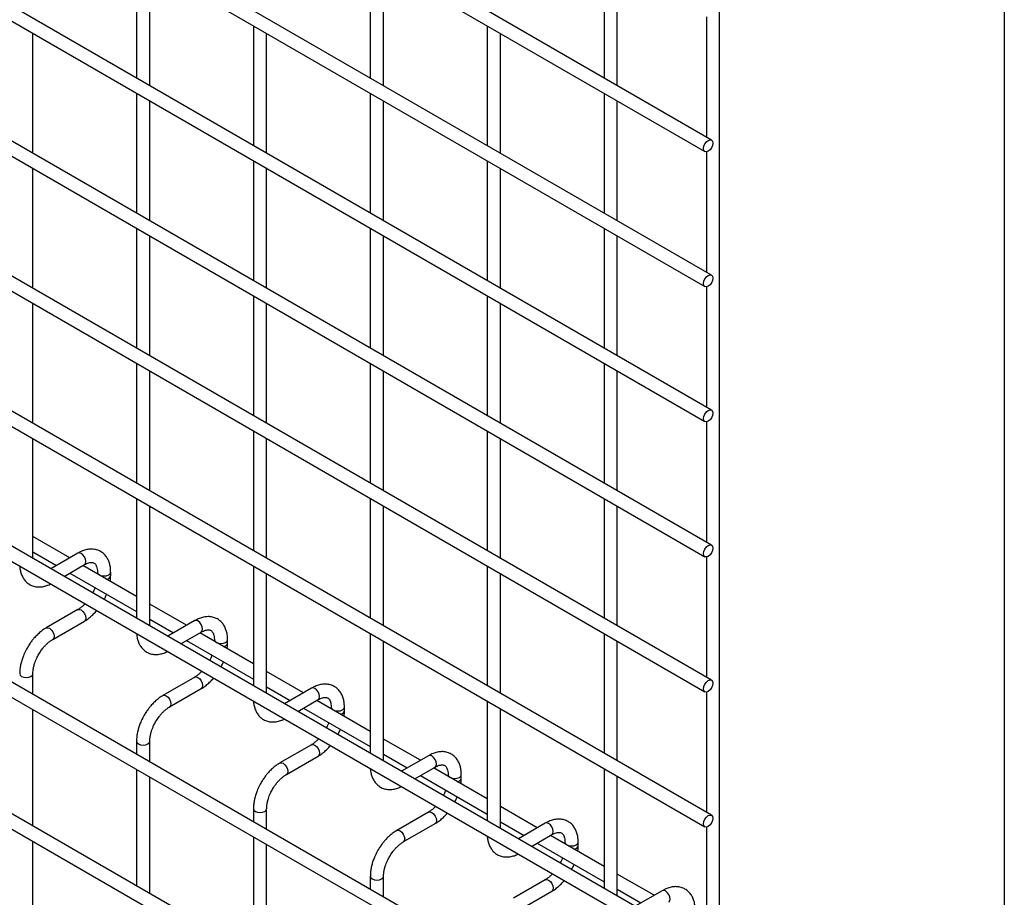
# Model space of a CAD drawing. Header units: inches. Extents: x 0.2 to 10.8, y 0.2 to 8.2.
# Tile 12 of 36: x 10.154 to 10.75, y 4.557 to 5.088. Entities that reach past the tile are written whole.
import ezdxf

# ---------------------------------------------------------------- set-up
doc = ezdxf.new("R2010")
doc.units = ezdxf.units.IN
doc.header["$MEASUREMENT"] = 0
doc.layers.add('TEXT', color=140, linetype='Continuous', lineweight=25)

msp = doc.modelspace()

# ---------------------------------------------------------------- linework, layer by layer
for p, q in [((10.57291, 5.01496), (8.52548, 6.19692)), ((8.52148, 6.18999), (10.56891, 5.00803)), ((10.57291, 4.93331), (8.52548, 6.11526)), ((8.52148, 6.10833), (10.56891, 4.92638)), ((10.57291, 4.85165), (8.52548, 6.03361)), ((8.52148, 6.02668), (10.56891, 4.84473)), ((10.57291, 4.77), (8.52548, 5.95195)), ((8.52148, 5.94503), (10.56891, 4.76307)), ((10.57291, 4.68835), (8.52548, 5.8703)), ((8.52148, 5.86337), (10.56891, 4.68142)), ((10.57291, 4.60669), (8.52548, 5.78865)), ((8.52148, 5.78172), (10.56891, 4.59976)), ((10.57291, 4.52504), (8.52548, 5.70699)), ((8.52148, 5.70006), (10.56891, 4.51811)), ((10.57291, 4.44279), (8.52548, 5.62475)), ((8.52148, 5.61782), (10.56891, 4.43587)), ((10.57773, 4.51891), (10.57773, 5.59873)), ((8.52148, 5.53821), (10.56891, 4.35625)), ((10.48658, 4.41301), (8.60662, 5.4983)), ((10.22502, 5.1249), (10.22502, 5.05248)), ((10.36644, 5.12491), (10.36644, 5.0525)), ((10.50786, 5.12493), (10.50786, 5.05251)), ((10.23302, 5.04787), (10.23302, 5.12028)), ((10.37444, 5.04788), (10.37444, 5.1203)), ((10.51586, 5.04789), (10.51586, 5.12031)), ((10.56973, 5.0895), (10.56973, 5.01679)), ((10.29573, 5.08408), (10.29573, 5.01166)), ((10.43715, 5.08409), (10.43715, 5.01168)), ((10.16231, 5.00703), (10.16231, 5.07945)), ((10.30373, 5.00705), (10.30373, 5.07946)), ((10.44515, 5.00706), (10.44515, 5.07948)), ((10.22502, 5.04325), (10.22502, 4.97083)), ((10.36644, 5.04326), (10.36644, 4.97084)), ((10.50786, 5.04327), (10.50786, 4.97086)), ((10.23302, 4.96621), (10.23302, 5.03863)), ((10.37444, 4.96623), (10.37444, 5.03864)), ((10.51586, 4.96624), (10.51586, 5.03866)), ((10.56973, 5.00785), (10.56973, 4.93514)), ((10.16231, 4.92538), (10.16231, 4.9978)), ((10.29573, 5.00243), (10.29573, 4.93001)), ((10.30373, 4.92539), (10.30373, 4.99781)), ((10.43715, 5.00244), (10.43715, 4.93002)), ((10.44515, 4.9254), (10.44515, 4.99782)), ((10.22502, 4.96159), (10.22502, 4.88918)), ((10.23302, 4.88456), (10.23302, 4.95697)), ((10.36644, 4.96161), (10.36644, 4.88919)), ((10.37444, 4.88457), (10.37444, 4.95699)), ((10.50786, 4.96162), (10.50786, 4.8892)), ((10.51586, 4.88458), (10.51586, 4.957)), ((10.29573, 4.92077), (10.29573, 4.84836)), ((10.43715, 4.92079), (10.43715, 4.84837)), ((10.56973, 4.92619), (10.56973, 4.85349)), ((10.16231, 4.84372), (10.16231, 4.91614)), ((10.30373, 4.84374), (10.30373, 4.91615)), ((10.44515, 4.84375), (10.44515, 4.91617)), ((10.22502, 4.87994), (10.22502, 4.80752)), ((10.36644, 4.87995), (10.36644, 4.80754)), ((10.50786, 4.87997), (10.50786, 4.80755)), ((10.23302, 4.8029), (10.23302, 4.87532)), ((10.37444, 4.80292), (10.37444, 4.87533)), ((10.51586, 4.80293), (10.51586, 4.87535)), ((10.56973, 4.84454), (10.56973, 4.77183)), ((10.29573, 4.83912), (10.29573, 4.7667)), ((10.43715, 4.83913), (10.43715, 4.76672)), ((10.16231, 4.76207), (10.16231, 4.83449)), ((10.30373, 4.76208), (10.30373, 4.8345)), ((10.44515, 4.7621), (10.44515, 4.83451)), ((10.22502, 4.79828), (10.22502, 4.72587)), ((10.36644, 4.7983), (10.36644, 4.72588)), ((10.50786, 4.79831), (10.50786, 4.72589)), ((10.23302, 4.72125), (10.23302, 4.79367)), ((10.37444, 4.72126), (10.37444, 4.79368)), ((10.51586, 4.72128), (10.51586, 4.79369)), ((10.18461, 4.76241), (10.16231, 4.77528)), ((10.16231, 4.76604), (10.17661, 4.75779)), ((10.18947, 4.76522), (10.17317, 4.7558)), ((10.56973, 4.76289), (10.56973, 4.69018)), ((10.18117, 4.75118), (10.19347, 4.75829)), ((10.22502, 4.73908), (10.19261, 4.75779)), ((10.20137, 4.75373), (10.20137, 4.75273)), ((10.20937, 4.75164), (10.20937, 4.75373)), ((10.29573, 4.75746), (10.29573, 4.68505)), ((10.43715, 4.75748), (10.43715, 4.68506)), ((10.18461, 4.75317), (10.22502, 4.72984)), ((10.30373, 4.68043), (10.30373, 4.75285)), ((10.44515, 4.68044), (10.44515, 4.75286)), ((10.18947, 4.73104), (10.17028, 4.71996)), ((10.25532, 4.72159), (10.23302, 4.73446)), ((10.17427, 4.71303), (10.19347, 4.72411)), ((10.23302, 4.72522), (10.24732, 4.71697)), ((10.26018, 4.72439), (10.24388, 4.71498)), ((10.25188, 4.71036), (10.26418, 4.71747)), ((10.25532, 4.71235), (10.29573, 4.68902)), ((10.29573, 4.69826), (10.26332, 4.71697)), ((10.27208, 4.71291), (10.27208, 4.71191)), ((10.28008, 4.71082), (10.28008, 4.71291)), ((10.36644, 4.71664), (10.36644, 4.64423)), ((10.37444, 4.63961), (10.37444, 4.71203)), ((10.50786, 4.71666), (10.50786, 4.64424)), ((10.51586, 4.63962), (10.51586, 4.71204)), ((10.16231, 4.67983), (10.16231, 4.69231)), ((10.26018, 4.69022), (10.24099, 4.67914)), ((10.32603, 4.68077), (10.30373, 4.69364)), ((10.24499, 4.67221), (10.26418, 4.68329)), ((10.30373, 4.6844), (10.31803, 4.67615)), ((10.33089, 4.68357), (10.31459, 4.67416)), ((10.32259, 4.66954), (10.33489, 4.67665)), ((10.36644, 4.65744), (10.33403, 4.67615)), ((10.56973, 4.68123), (10.56973, 4.60852)), ((10.16231, 4.60021), (10.16231, 4.67059)), ((10.32603, 4.67153), (10.36644, 4.6482)), ((10.34279, 4.67209), (10.34279, 4.67109)), ((10.35079, 4.67), (10.35079, 4.67209)), ((10.43715, 4.67582), (10.43715, 4.60341)), ((10.44515, 4.59879), (10.44515, 4.67121)), ((10.39674, 4.63995), (10.37444, 4.65282)), ((10.22502, 4.65149), (10.22502, 4.64363)), ((10.23302, 4.63901), (10.23302, 4.65149)), ((10.33089, 4.6494), (10.3117, 4.63832)), ((10.3157, 4.63139), (10.33489, 4.64247)), ((10.37444, 4.64358), (10.38874, 4.63533)), ((10.40161, 4.64275), (10.3853, 4.63334)), ((10.3933, 4.62872), (10.4056, 4.63583)), ((10.43715, 4.61662), (10.40474, 4.63533)), ((10.50786, 4.635), (10.50786, 4.56259)), ((10.22502, 4.63439), (10.22502, 4.56401)), ((10.23302, 4.55939), (10.23302, 4.62977)), ((10.39674, 4.63071), (10.43715, 4.60738)), ((10.4135, 4.63127), (10.4135, 4.63027)), ((10.4215, 4.62918), (10.4215, 4.63127)), ((10.51586, 4.55797), (10.51586, 4.63038)), ((10.29573, 4.61067), (10.29573, 4.6028)), ((10.30373, 4.59819), (10.30373, 4.61067)), ((10.46745, 4.59913), (10.44515, 4.612)), ((10.40161, 4.60858), (10.38241, 4.5975)), ((10.38641, 4.59057), (10.4056, 4.60165)), ((10.44515, 4.60276), (10.45945, 4.59451)), ((10.47232, 4.60193), (10.45601, 4.59252)), ((10.56973, 4.59958), (10.56973, 4.52687)), ((10.29573, 4.59357), (10.29573, 4.52319)), ((10.46401, 4.5879), (10.47632, 4.59501)), ((10.50786, 4.5758), (10.47545, 4.59451)), ((10.16231, 4.53292), (10.16231, 4.59098)), ((10.30373, 4.51857), (10.30373, 4.58895)), ((10.46745, 4.58989), (10.50786, 4.56656)), ((10.48421, 4.59045), (10.48421, 4.58945)), ((10.49221, 4.58836), (10.49221, 4.59045)), ((10.36644, 4.56985), (10.36644, 4.56198)), ((10.37444, 4.55737), (10.37444, 4.56985)), ((10.53816, 4.55831), (10.51586, 4.57118)), ((10.47232, 4.56776), (10.45312, 4.55668)), ((10.45712, 4.54975), (10.47632, 4.56083)), ((10.51586, 4.56194), (10.53016, 4.55369)), ((10.54303, 4.56111), (10.52672, 4.5517))]:
    msp.add_line(p, q)
at = {"flags": 128}
for points in [[(10.57373, 5.01313), (10.57352, 5.01176), (10.57291, 5.01034), (10.57199, 5.00911), (10.57091, 5.00823), (10.56982, 5.00786), (10.56891, 5.00803), (10.56829, 5.00874), (10.56808, 5.00987), (10.56829, 5.01124), (10.56891, 5.01265), (10.56982, 5.01389), (10.57091, 5.01476), (10.57199, 5.01514), (10.57291, 5.01496), (10.57352, 5.01426), (10.57373, 5.01313)], [(10.57373, 4.93148), (10.57352, 4.9301), (10.57291, 4.92869), (10.57199, 4.92745), (10.57091, 4.92658), (10.56982, 4.9262), (10.56891, 4.92638), (10.56829, 4.92709), (10.56808, 4.92821), (10.56829, 4.92959), (10.56891, 4.931), (10.56982, 4.93224), (10.57091, 4.93311), (10.57199, 4.93349), (10.57291, 4.93331), (10.57352, 4.9326), (10.57373, 4.93148)], [(10.57373, 4.84982), (10.57352, 4.84845), (10.57291, 4.84704), (10.57199, 4.8458), (10.57091, 4.84492), (10.56982, 4.84455), (10.56891, 4.84473), (10.56829, 4.84543), (10.56808, 4.84656), (10.56829, 4.84793), (10.56891, 4.84934), (10.56982, 4.85058), (10.57091, 4.85146), (10.57199, 4.85183), (10.57291, 4.85165), (10.57352, 4.85095), (10.57373, 4.84982)], [(10.57373, 4.76817), (10.57352, 4.76679), (10.57291, 4.76538), (10.57199, 4.76414), (10.57091, 4.76327), (10.56982, 4.76289), (10.56891, 4.76307), (10.56829, 4.76378), (10.56808, 4.7649), (10.56829, 4.76628), (10.56891, 4.76769), (10.56982, 4.76893), (10.57091, 4.7698), (10.57199, 4.77018), (10.57291, 4.77), (10.57352, 4.76929), (10.57373, 4.76817)], [(10.19347, 4.75829), (10.19347, 4.75829), (10.19409, 4.75899), (10.1943, 4.76012), (10.19409, 4.76149), (10.19347, 4.76291), (10.19256, 4.76414), (10.19147, 4.76502), (10.19039, 4.76539), (10.18947, 4.76522)], [(10.20137, 4.75372), (10.20167, 4.75284), (10.20254, 4.75209), (10.20384, 4.75159), (10.20537, 4.75142), (10.2069, 4.75159), (10.2082, 4.75209), (10.20906, 4.75284), (10.20937, 4.75371)], [(10.18947, 4.73104), (10.19039, 4.73122), (10.19147, 4.73084), (10.19256, 4.72997), (10.19347, 4.72873), (10.19409, 4.72732), (10.1943, 4.72595), (10.19409, 4.72482), (10.19347, 4.72411), (10.19347, 4.72411)], [(10.26418, 4.71747), (10.26418, 4.71747), (10.2648, 4.71817), (10.26501, 4.7193), (10.2648, 4.72067), (10.26418, 4.72209), (10.26327, 4.72332), (10.26218, 4.7242), (10.2611, 4.72457), (10.26018, 4.72439)], [(10.17026, 4.71995), (10.17028, 4.71996), (10.17119, 4.72014), (10.17228, 4.71976), (10.17336, 4.71889), (10.17428, 4.71765), (10.17489, 4.71624), (10.1751, 4.71486)], [(10.1751, 4.71486), (10.17489, 4.71374), (10.17428, 4.71303), (10.17426, 4.71303)], [(10.27208, 4.7129), (10.27238, 4.71202), (10.27325, 4.71127), (10.27455, 4.71077), (10.27608, 4.7106), (10.27761, 4.71077), (10.27891, 4.71127), (10.27977, 4.71202), (10.28008, 4.71289)], [(10.15431, 4.69232), (10.15431, 4.69231), (10.15461, 4.69142), (10.15548, 4.69067)], [(10.15548, 4.69067), (10.15678, 4.69017), (10.15831, 4.69), (10.15984, 4.69017), (10.16114, 4.69067), (10.16201, 4.69142), (10.16231, 4.69231), (10.16231, 4.69232)], [(10.26018, 4.69022), (10.2611, 4.6904), (10.26218, 4.69002), (10.26327, 4.68915), (10.26418, 4.68791), (10.2648, 4.6865), (10.26501, 4.68513), (10.2648, 4.684), (10.26418, 4.68329), (10.26418, 4.68329)], [(10.57373, 4.68651), (10.57352, 4.68514), (10.57291, 4.68373), (10.57199, 4.68249), (10.57091, 4.68162), (10.56982, 4.68124), (10.56891, 4.68142), (10.56829, 4.68212), (10.56808, 4.68325), (10.56829, 4.68462), (10.56891, 4.68604), (10.56982, 4.68727), (10.57091, 4.68815), (10.57199, 4.68852), (10.57291, 4.68835), (10.57352, 4.68764), (10.57373, 4.68651)], [(10.33489, 4.67665), (10.33489, 4.67665), (10.33551, 4.67735), (10.33572, 4.67848), (10.33551, 4.67985), (10.33489, 4.68127), (10.33398, 4.6825), (10.33289, 4.68338), (10.33181, 4.68375), (10.33089, 4.68357)], [(10.24097, 4.67913), (10.24099, 4.67914), (10.2419, 4.67932), (10.24299, 4.67894), (10.24407, 4.67807), (10.24499, 4.67683), (10.2456, 4.67542), (10.24581, 4.67404)], [(10.24581, 4.67404), (10.2456, 4.67292), (10.24499, 4.67221), (10.24497, 4.67221)], [(10.34279, 4.67208), (10.34309, 4.6712), (10.34396, 4.67045), (10.34526, 4.66995), (10.34679, 4.66978), (10.34832, 4.66995), (10.34962, 4.67045), (10.35048, 4.6712), (10.35079, 4.67207)], [(10.22502, 4.6515), (10.22502, 4.65149), (10.22532, 4.6506), (10.22619, 4.64985)], [(10.22619, 4.64985), (10.22749, 4.64935), (10.22902, 4.64918), (10.23055, 4.64935), (10.23185, 4.64985), (10.23272, 4.6506), (10.23302, 4.65149), (10.23302, 4.6515)], [(10.33089, 4.6494), (10.33181, 4.64958), (10.33289, 4.6492), (10.33398, 4.64833), (10.33489, 4.64709), (10.33551, 4.64568), (10.33572, 4.64431), (10.33551, 4.64318), (10.33489, 4.64247), (10.33489, 4.64247)], [(10.4056, 4.63583), (10.40561, 4.63583), (10.40622, 4.63653), (10.40643, 4.63766), (10.40622, 4.63903), (10.40561, 4.64044), (10.40469, 4.64168), (10.40361, 4.64256), (10.40252, 4.64293), (10.40161, 4.64275)], [(10.31168, 4.63831), (10.3117, 4.63832), (10.31261, 4.6385), (10.3137, 4.63812), (10.31478, 4.63725), (10.3157, 4.63601), (10.31631, 4.6346), (10.31652, 4.63322)], [(10.31652, 4.63322), (10.31631, 4.6321), (10.3157, 4.63139), (10.31569, 4.63138)], [(10.4135, 4.63126), (10.4138, 4.63038), (10.41467, 4.62963), (10.41597, 4.62913), (10.4175, 4.62896), (10.41903, 4.62913), (10.42033, 4.62963), (10.4212, 4.63038), (10.4215, 4.63125)], [(10.29573, 4.61068), (10.29573, 4.61067), (10.29604, 4.60978), (10.2969, 4.60903)], [(10.2969, 4.60903), (10.2982, 4.60853), (10.29973, 4.60836), (10.30126, 4.60853), (10.30256, 4.60903), (10.30343, 4.60978), (10.30373, 4.61067), (10.30373, 4.61068)], [(10.40161, 4.60858), (10.40252, 4.60876), (10.40361, 4.60838), (10.40469, 4.60751), (10.40561, 4.60627), (10.40622, 4.60486), (10.40643, 4.60348), (10.40622, 4.60236), (10.40561, 4.60165), (10.4056, 4.60165)], [(10.57373, 4.60486), (10.57352, 4.60349), (10.57291, 4.60207), (10.57199, 4.60084), (10.57091, 4.59996), (10.56982, 4.59959), (10.56891, 4.59976), (10.56829, 4.60047), (10.56808, 4.60159), (10.56829, 4.60297), (10.56891, 4.60438), (10.56982, 4.60562), (10.57091, 4.60649), (10.57199, 4.60687), (10.57291, 4.60669), (10.57352, 4.60599), (10.57373, 4.60486)], [(10.47632, 4.59501), (10.47632, 4.59501), (10.47693, 4.59571), (10.47714, 4.59684), (10.47693, 4.59821), (10.47632, 4.59962), (10.4754, 4.60086), (10.47432, 4.60174), (10.47323, 4.60211), (10.47232, 4.60193)], [(10.38239, 4.59749), (10.38241, 4.5975), (10.38332, 4.59768), (10.38441, 4.5973), (10.38549, 4.59643), (10.38641, 4.59519), (10.38702, 4.59378), (10.38724, 4.5924)], [(10.38724, 4.5924), (10.38702, 4.59128), (10.38641, 4.59057), (10.3864, 4.59056)], [(10.48421, 4.59044), (10.48451, 4.58956), (10.48538, 4.58881), (10.48668, 4.58831), (10.48821, 4.58814), (10.48974, 4.58831), (10.49104, 4.58881), (10.49191, 4.58956), (10.49221, 4.59043)], [(10.36644, 4.56986), (10.36644, 4.56985), (10.36675, 4.56896), (10.36761, 4.56821)], [(10.36761, 4.56821), (10.36891, 4.56771), (10.37044, 4.56754), (10.37197, 4.56771), (10.37327, 4.56821), (10.37414, 4.56896), (10.37444, 4.56985), (10.37444, 4.56986)], [(10.47232, 4.56776), (10.47323, 4.56794), (10.47432, 4.56756), (10.4754, 4.56669), (10.47632, 4.56545), (10.47693, 4.56404), (10.47714, 4.56266), (10.47693, 4.56154), (10.47632, 4.56083), (10.47632, 4.56083)], [(10.54703, 4.55418), (10.54703, 4.55418), (10.54764, 4.55489), (10.54785, 4.55602), (10.54764, 4.55739), (10.54703, 4.5588), (10.54611, 4.56004), (10.54503, 4.56092), (10.54394, 4.56129), (10.54303, 4.56111)]]:
    msp.add_lwpolyline(points, dxfattribs=at)
for centre in [(10.20671, 4.75223), (10.27742, 4.71141), (10.34814, 4.67059), (10.41885, 4.62977), (10.48956, 4.58895)]:
    msp.add_arc(centre, 0.00272, 274.62896, 347.23497)
for points, knots in [([(10.20934, 4.75371), (10.20933, 4.75431), (10.20933, 4.75578), (10.20897, 4.758), (10.20826, 4.76036), (10.20718, 4.76252), (10.2057, 4.76442), (10.20381, 4.76599), (10.20149, 4.76713), (10.19891, 4.76768), (10.19622, 4.76765), (10.19357, 4.76708), (10.1913, 4.76625), (10.18996, 4.76545), (10.18948, 4.76517)], [0, 0, 0, 0, 0.055567, 0.138504, 0.222425, 0.30696, 0.392199, 0.479244, 0.570497, 0.669499, 0.760713, 0.85404, 0.947565, 1, 1, 1, 1]), ([(10.19347, 4.75827), (10.19389, 4.75851), (10.19481, 4.75901), (10.1961, 4.75945), (10.19728, 4.75966), (10.19828, 4.75964), (10.19911, 4.75941), (10.19976, 4.75899), (10.20039, 4.75821), (10.20091, 4.75713), (10.20125, 4.75565), (10.2014, 4.75447), (10.20136, 4.75376), (10.20136, 4.75372)], [0, 0, 0, 0, 0.076428, 0.164725, 0.254558, 0.348532, 0.453621, 0.589733, 0.695706, 0.796658, 0.895931, 0.994242, 1, 1, 1, 1]), ([(10.15437, 4.75742), (10.15437, 4.75728), (10.15438, 4.75627), (10.15471, 4.75449), (10.1554, 4.75212), (10.15648, 4.74995), (10.15795, 4.74804), (10.15984, 4.74646), (10.16215, 4.7453), (10.16472, 4.74474), (10.16741, 4.74475), (10.17007, 4.74532), (10.17198, 4.74596), (10.17297, 4.74653), (10.1731, 4.7466)], [0, 0, 0, 0, 0.013723, 0.10406, 0.195472, 0.287558, 0.380399, 0.475166, 0.574431, 0.682027, 0.781307, 0.88292, 0.98483, 1, 1, 1, 1]), ([(10.20913, 4.74825), (10.20924, 4.74912), (10.20938, 4.75027), (10.20934, 4.75136), (10.20934, 4.75163)], [0, 0, 0, 0, 0.751133, 1, 1, 1, 1]), ([(10.1999, 4.74434), (10.19985, 4.7442), (10.1996, 4.74348), (10.19914, 4.74242), (10.19866, 4.74153), (10.19848, 4.74119)], [0, 0, 0, 0, 0.138837, 0.673422, 1, 1, 1, 1]), ([(10.2054, 4.7372), (10.20579, 4.73792), (10.20634, 4.73893), (10.20678, 4.73999), (10.2069, 4.7403)], [0, 0, 0, 0, 0.7072491, 1, 1, 1, 1]), ([(10.19387, 4.73461), (10.19347, 4.7342), (10.19258, 4.73329), (10.19116, 4.73214), (10.19008, 4.73137), (10.18954, 4.73109), (10.18948, 4.73106)], [0, 0, 0, 0, 0.278956, 0.614263, 0.955326, 1, 1, 1, 1]), ([(10.19347, 4.72416), (10.19383, 4.72436), (10.19501, 4.725), (10.19687, 4.72643), (10.19896, 4.72833), (10.20029, 4.72971), (10.2009, 4.73047), (10.20095, 4.73053)], [0, 0, 0, 0, 0.1354788, 0.4394257, 0.7219268, 0.9798731, 1, 1, 1, 1]), ([(10.28005, 4.71289), (10.28005, 4.71349), (10.28004, 4.71496), (10.27968, 4.71718), (10.27898, 4.71954), (10.27789, 4.7217), (10.27641, 4.7236), (10.27452, 4.72517), (10.2722, 4.72631), (10.26963, 4.72686), (10.26693, 4.72683), (10.26428, 4.72626), (10.26201, 4.72542), (10.26067, 4.72463), (10.26019, 4.72434)], [0, 0, 0, 0, 0.055567, 0.138504, 0.222425, 0.30696, 0.392199, 0.479244, 0.570497, 0.669499, 0.760713, 0.85404, 0.947565, 1, 1, 1, 1]), ([(10.17028, 4.71991), (10.16995, 4.71973), (10.16879, 4.71911), (10.16695, 4.7177), (10.16483, 4.71581), (10.16308, 4.71394), (10.16157, 4.71207), (10.16021, 4.71018), (10.15936, 4.70878), (10.15894, 4.70807)], [0, 0, 0, 0, 0.07606, 0.263025, 0.437356, 0.597789, 0.719605, 0.857445, 1, 1, 1, 1]), ([(10.26418, 4.71745), (10.26461, 4.71769), (10.26552, 4.71819), (10.26681, 4.71863), (10.26799, 4.71884), (10.26899, 4.71882), (10.26982, 4.71859), (10.27047, 4.71817), (10.2711, 4.71739), (10.27162, 4.7163), (10.27196, 4.71483), (10.27212, 4.71365), (10.27207, 4.71294), (10.27207, 4.7129)], [0, 0, 0, 0, 0.0764275, 0.1647247, 0.2545582, 0.3485318, 0.4536211, 0.5897326, 0.6957057, 0.7966579, 0.8959306, 0.9942419, 1, 1, 1, 1]), ([(10.16586, 4.70407), (10.16642, 4.70497), (10.1672, 4.70624), (10.16851, 4.70794), (10.16966, 4.70929), (10.17108, 4.7107), (10.17256, 4.71192), (10.17365, 4.7127), (10.1742, 4.71298), (10.17427, 4.71302)], [0, 0, 0, 0, 0.233129, 0.3279445, 0.4832131, 0.6411945, 0.806921, 0.975516, 1, 1, 1, 1]), ([(10.22508, 4.7166), (10.22508, 4.71646), (10.22509, 4.71545), (10.22542, 4.71367), (10.22611, 4.7113), (10.22719, 4.70913), (10.22867, 4.70722), (10.23055, 4.70564), (10.23286, 4.70448), (10.23543, 4.70391), (10.23812, 4.70393), (10.24078, 4.7045), (10.24269, 4.70514), (10.24368, 4.70571), (10.24381, 4.70578)], [0, 0, 0, 0, 0.013723, 0.10406, 0.195472, 0.287558, 0.380399, 0.475166, 0.574431, 0.682027, 0.781307, 0.88292, 0.98483, 1, 1, 1, 1]), ([(10.15894, 4.70807), (10.15832, 4.70694), (10.15746, 4.70534), (10.15643, 4.7029), (10.15568, 4.7008), (10.15499, 4.69831), (10.15453, 4.69575), (10.1543, 4.69372), (10.15433, 4.6926), (10.15434, 4.69232)], [0, 0, 0, 0, 0.2211311, 0.3112903, 0.45988, 0.6125684, 0.7749694, 0.9430079, 1, 1, 1, 1]), ([(10.27984, 4.70743), (10.27995, 4.7083), (10.28009, 4.70945), (10.28006, 4.71054), (10.28005, 4.71081)], [0, 0, 0, 0, 0.751133, 1, 1, 1, 1]), ([(10.16232, 4.69232), (10.16234, 4.6929), (10.16237, 4.69412), (10.16272, 4.69619), (10.16325, 4.6982), (10.16391, 4.70006), (10.16472, 4.70197), (10.16544, 4.7033), (10.16586, 4.70407)], [0, 0, 0, 0, 0.169404, 0.352436, 0.534098, 0.667609, 0.805654, 1, 1, 1, 1]), ([(10.27061, 4.70352), (10.27056, 4.70338), (10.27031, 4.70266), (10.26985, 4.7016), (10.26937, 4.70071), (10.26919, 4.70037)], [0, 0, 0, 0, 0.1388369, 0.673422, 1, 1, 1, 1]), ([(10.27611, 4.69637), (10.2765, 4.6971), (10.27706, 4.69811), (10.27749, 4.69917), (10.27762, 4.69948)], [0, 0, 0, 0, 0.707249, 1, 1, 1, 1]), ([(10.26458, 4.69379), (10.26418, 4.69338), (10.26329, 4.69247), (10.26187, 4.69132), (10.26079, 4.69055), (10.26025, 4.69027), (10.26019, 4.69024)], [0, 0, 0, 0, 0.278956, 0.614263, 0.955326, 1, 1, 1, 1]), ([(10.26418, 4.68334), (10.26454, 4.68354), (10.26572, 4.68418), (10.26758, 4.68561), (10.26967, 4.68751), (10.271, 4.68889), (10.27161, 4.68965), (10.27166, 4.68971)], [0, 0, 0, 0, 0.135479, 0.439426, 0.721927, 0.979873, 1, 1, 1, 1]), ([(10.35076, 4.67207), (10.35076, 4.67266), (10.35075, 4.67414), (10.35039, 4.67636), (10.34969, 4.67872), (10.3486, 4.68088), (10.34712, 4.68278), (10.34523, 4.68435), (10.34291, 4.68549), (10.34034, 4.68604), (10.33765, 4.68601), (10.33499, 4.68544), (10.33273, 4.6846), (10.33138, 4.68381), (10.3309, 4.68352)], [0, 0, 0, 0, 0.055567, 0.138504, 0.222425, 0.30696, 0.392199, 0.479244, 0.570497, 0.669499, 0.760713, 0.85404, 0.947565, 1, 1, 1, 1]), ([(10.24099, 4.67909), (10.24066, 4.67891), (10.2395, 4.67829), (10.23766, 4.67688), (10.23554, 4.67499), (10.23379, 4.67311), (10.23228, 4.67125), (10.23092, 4.66936), (10.23007, 4.66796), (10.22965, 4.66725)], [0, 0, 0, 0, 0.07606, 0.263025, 0.437356, 0.597789, 0.719605, 0.857445, 1, 1, 1, 1]), ([(10.33489, 4.67663), (10.33532, 4.67686), (10.33623, 4.67737), (10.33752, 4.67781), (10.3387, 4.67802), (10.3397, 4.678), (10.34053, 4.67777), (10.34118, 4.67735), (10.34181, 4.67657), (10.34233, 4.67548), (10.34267, 4.67401), (10.34283, 4.67283), (10.34278, 4.67212), (10.34278, 4.67208)], [0, 0, 0, 0, 0.076428, 0.164725, 0.254558, 0.348532, 0.453621, 0.589733, 0.695706, 0.796658, 0.895931, 0.994242, 1, 1, 1, 1]), ([(10.23657, 4.66325), (10.23713, 4.66415), (10.23791, 4.66542), (10.23922, 4.66712), (10.24037, 4.66847), (10.24179, 4.66988), (10.24327, 4.6711), (10.24436, 4.67188), (10.24491, 4.67216), (10.24498, 4.6722)], [0, 0, 0, 0, 0.233129, 0.327944, 0.483213, 0.641195, 0.806921, 0.975516, 1, 1, 1, 1]), ([(10.29579, 4.67578), (10.29579, 4.67564), (10.29581, 4.67463), (10.29613, 4.67285), (10.29682, 4.67048), (10.29791, 4.66831), (10.29938, 4.6664), (10.30126, 4.66482), (10.30357, 4.66366), (10.30614, 4.66309), (10.30883, 4.66311), (10.31149, 4.66368), (10.3134, 4.66432), (10.3144, 4.66489), (10.31452, 4.66496)], [0, 0, 0, 0, 0.013723, 0.10406, 0.195472, 0.287558, 0.380399, 0.475166, 0.574431, 0.682027, 0.781307, 0.88292, 0.98483, 1, 1, 1, 1]), ([(10.22965, 4.66725), (10.22903, 4.66612), (10.22817, 4.66452), (10.22714, 4.66208), (10.22639, 4.65998), (10.2257, 4.65749), (10.22524, 4.65493), (10.22501, 4.6529), (10.22504, 4.65178), (10.22505, 4.6515)], [0, 0, 0, 0, 0.221131, 0.31129, 0.45988, 0.612568, 0.774969, 0.943008, 1, 1, 1, 1]), ([(10.35055, 4.66661), (10.35066, 4.66748), (10.35081, 4.66863), (10.35077, 4.66972), (10.35076, 4.66999)], [0, 0, 0, 0, 0.751133, 1, 1, 1, 1]), ([(10.23303, 4.65149), (10.23305, 4.65208), (10.23308, 4.6533), (10.23343, 4.65537), (10.23396, 4.65738), (10.23462, 4.65924), (10.23543, 4.66115), (10.23615, 4.66248), (10.23657, 4.66325)], [0, 0, 0, 0, 0.169404, 0.352436, 0.534098, 0.667609, 0.805654, 1, 1, 1, 1]), ([(10.34132, 4.6627), (10.34127, 4.66256), (10.34102, 4.66184), (10.34056, 4.66077), (10.34008, 4.65989), (10.3399, 4.65955)], [0, 0, 0, 0, 0.1388369, 0.673422, 1, 1, 1, 1]), ([(10.34682, 4.65555), (10.34721, 4.65627), (10.34777, 4.65729), (10.3482, 4.65835), (10.34833, 4.65866)], [0, 0, 0, 0, 0.707249, 1, 1, 1, 1]), ([(10.33529, 4.65297), (10.33489, 4.65256), (10.334, 4.65165), (10.33258, 4.6505), (10.3315, 4.64972), (10.33096, 4.64945), (10.3309, 4.64942)], [0, 0, 0, 0, 0.278956, 0.614263, 0.955326, 1, 1, 1, 1]), ([(10.33489, 4.64252), (10.33525, 4.64272), (10.33643, 4.64336), (10.3383, 4.64479), (10.34038, 4.64668), (10.34172, 4.64807), (10.34233, 4.64883), (10.34237, 4.64889)], [0, 0, 0, 0, 0.135479, 0.439426, 0.721927, 0.979873, 1, 1, 1, 1]), ([(10.42147, 4.63125), (10.42147, 4.63184), (10.42147, 4.63332), (10.4211, 4.63554), (10.4204, 4.6379), (10.41931, 4.64006), (10.41783, 4.64196), (10.41594, 4.64353), (10.41362, 4.64467), (10.41105, 4.64522), (10.40836, 4.64519), (10.4057, 4.64462), (10.40344, 4.64378), (10.40209, 4.64299), (10.40161, 4.6427)], [0, 0, 0, 0, 0.055567, 0.138504, 0.222425, 0.30696, 0.392199, 0.479244, 0.570497, 0.669499, 0.760713, 0.85404, 0.947565, 1, 1, 1, 1]), ([(10.3117, 4.63827), (10.31137, 4.63809), (10.31022, 4.63747), (10.30837, 4.63606), (10.30625, 4.63417), (10.3045, 4.63229), (10.30299, 4.63043), (10.30163, 4.62854), (10.30079, 4.62714), (10.30036, 4.62643)], [0, 0, 0, 0, 0.07606, 0.263025, 0.437356, 0.597789, 0.719605, 0.857445, 1, 1, 1, 1]), ([(10.3665, 4.63496), (10.3665, 4.63482), (10.36652, 4.63381), (10.36684, 4.63203), (10.36753, 4.62965), (10.36862, 4.62749), (10.37009, 4.62558), (10.37197, 4.624), (10.37428, 4.62284), (10.37685, 4.62227), (10.37954, 4.62229), (10.3822, 4.62285), (10.38411, 4.6235), (10.38511, 4.62407), (10.38523, 4.62414)], [0, 0, 0, 0, 0.013723, 0.10406, 0.195472, 0.287558, 0.380399, 0.475166, 0.574431, 0.682027, 0.781307, 0.88292, 0.98483, 1, 1, 1, 1]), ([(10.4056, 4.63581), (10.40603, 4.63604), (10.40695, 4.63655), (10.40823, 4.63699), (10.40942, 4.6372), (10.41041, 4.63718), (10.41124, 4.63695), (10.41189, 4.63653), (10.41252, 4.63575), (10.41304, 4.63466), (10.41338, 4.63318), (10.41354, 4.63201), (10.41349, 4.6313), (10.41349, 4.63126)], [0, 0, 0, 0, 0.0764275, 0.1647247, 0.2545582, 0.3485318, 0.4536211, 0.5897326, 0.6957057, 0.7966579, 0.8959306, 0.9942419, 1, 1, 1, 1]), ([(10.30728, 4.62243), (10.30784, 4.62333), (10.30862, 4.6246), (10.30993, 4.6263), (10.31108, 4.62764), (10.3125, 4.62906), (10.31398, 4.63028), (10.31507, 4.63106), (10.31562, 4.63134), (10.31569, 4.63138)], [0, 0, 0, 0, 0.233129, 0.327944, 0.483213, 0.641195, 0.806921, 0.975516, 1, 1, 1, 1]), ([(10.42126, 4.62579), (10.42137, 4.62666), (10.42152, 4.62781), (10.42148, 4.6289), (10.42147, 4.62917)], [0, 0, 0, 0, 0.751133, 1, 1, 1, 1]), ([(10.30036, 4.62643), (10.29974, 4.6253), (10.29888, 4.6237), (10.29785, 4.62126), (10.2971, 4.61916), (10.29641, 4.61667), (10.29595, 4.61411), (10.29572, 4.61208), (10.29576, 4.61096), (10.29576, 4.61068)], [0, 0, 0, 0, 0.221131, 0.31129, 0.45988, 0.612568, 0.774969, 0.943008, 1, 1, 1, 1]), ([(10.30374, 4.61067), (10.30376, 4.61126), (10.30379, 4.61248), (10.30414, 4.61455), (10.30468, 4.61656), (10.30533, 4.61842), (10.30614, 4.62033), (10.30686, 4.62166), (10.30728, 4.62243)], [0, 0, 0, 0, 0.169404, 0.352436, 0.534098, 0.667609, 0.805654, 1, 1, 1, 1]), ([(10.41203, 4.62188), (10.41198, 4.62174), (10.41173, 4.62102), (10.41127, 4.61995), (10.41079, 4.61907), (10.41061, 4.61873)], [0, 0, 0, 0, 0.138837, 0.673422, 1, 1, 1, 1]), ([(10.41753, 4.61473), (10.41792, 4.61545), (10.41848, 4.61647), (10.41891, 4.61753), (10.41904, 4.61784)], [0, 0, 0, 0, 0.7072491, 1, 1, 1, 1]), ([(10.406, 4.61215), (10.4056, 4.61174), (10.40471, 4.61083), (10.40329, 4.60968), (10.40221, 4.6089), (10.40167, 4.60863), (10.40161, 4.6086)], [0, 0, 0, 0, 0.278956, 0.614263, 0.955326, 1, 1, 1, 1]), ([(10.4056, 4.6017), (10.40596, 4.6019), (10.40714, 4.60254), (10.40901, 4.60397), (10.41109, 4.60586), (10.41243, 4.60725), (10.41304, 4.60801), (10.41308, 4.60807)], [0, 0, 0, 0, 0.1354788, 0.4394257, 0.7219268, 0.9798731, 1, 1, 1, 1]), ([(10.49218, 4.59043), (10.49218, 4.59102), (10.49218, 4.5925), (10.49181, 4.59472), (10.49111, 4.59708), (10.49002, 4.59924), (10.48854, 4.60114), (10.48665, 4.60271), (10.48434, 4.60385), (10.48176, 4.6044), (10.47907, 4.60437), (10.47642, 4.6038), (10.47415, 4.60296), (10.4728, 4.60217), (10.47232, 4.60188)], [0, 0, 0, 0, 0.0555668, 0.1385038, 0.2224247, 0.3069596, 0.3921987, 0.4792444, 0.5704974, 0.6694987, 0.7607129, 0.8540395, 0.9475646, 1, 1, 1, 1]), ([(10.38241, 4.59745), (10.38208, 4.59727), (10.38093, 4.59665), (10.37908, 4.59524), (10.37696, 4.59335), (10.37521, 4.59147), (10.3737, 4.58961), (10.37234, 4.58772), (10.3715, 4.58632), (10.37107, 4.58561)], [0, 0, 0, 0, 0.07606, 0.263025, 0.437356, 0.597789, 0.719605, 0.857445, 1, 1, 1, 1]), ([(10.43721, 4.59414), (10.43721, 4.594), (10.43723, 4.59299), (10.43755, 4.59121), (10.43824, 4.58883), (10.43933, 4.58667), (10.4408, 4.58476), (10.44268, 4.58318), (10.44499, 4.58202), (10.44756, 4.58145), (10.45026, 4.58147), (10.45291, 4.58203), (10.45482, 4.58268), (10.45582, 4.58325), (10.45595, 4.58332)], [0, 0, 0, 0, 0.013723, 0.10406, 0.195472, 0.287558, 0.380399, 0.475166, 0.574431, 0.682027, 0.781307, 0.88292, 0.98483, 1, 1, 1, 1]), ([(10.47631, 4.59499), (10.47674, 4.59522), (10.47766, 4.59573), (10.47894, 4.59617), (10.48013, 4.59638), (10.48112, 4.59636), (10.48195, 4.59612), (10.4826, 4.5957), (10.48323, 4.59493), (10.48376, 4.59384), (10.48409, 4.59236), (10.48425, 4.59119), (10.48421, 4.59048), (10.4842, 4.59044)], [0, 0, 0, 0, 0.0764275, 0.1647247, 0.2545582, 0.3485318, 0.4536211, 0.5897326, 0.6957057, 0.7966579, 0.8959306, 0.9942419, 1, 1, 1, 1]), ([(10.378, 4.58161), (10.37855, 4.58251), (10.37933, 4.58378), (10.38064, 4.58548), (10.38179, 4.58682), (10.38321, 4.58824), (10.38469, 4.58946), (10.38578, 4.59024), (10.38633, 4.59052), (10.3864, 4.59055)], [0, 0, 0, 0, 0.233129, 0.327944, 0.483213, 0.641195, 0.806921, 0.975516, 1, 1, 1, 1]), ([(10.49197, 4.58497), (10.49208, 4.58584), (10.49223, 4.58699), (10.49219, 4.58808), (10.49218, 4.58835)], [0, 0, 0, 0, 0.751133, 1, 1, 1, 1]), ([(10.37107, 4.58561), (10.37045, 4.58447), (10.36959, 4.58288), (10.36856, 4.58044), (10.36781, 4.57834), (10.36712, 4.57585), (10.36666, 4.57329), (10.36643, 4.57126), (10.36647, 4.57014), (10.36648, 4.56986)], [0, 0, 0, 0, 0.221131, 0.31129, 0.45988, 0.612568, 0.774969, 0.943008, 1, 1, 1, 1]), ([(10.37445, 4.56985), (10.37447, 4.57044), (10.3745, 4.57166), (10.37485, 4.57373), (10.37539, 4.57574), (10.37605, 4.5776), (10.37685, 4.57951), (10.37757, 4.58084), (10.378, 4.58161)], [0, 0, 0, 0, 0.169404, 0.352436, 0.534098, 0.667609, 0.805654, 1, 1, 1, 1]), ([(10.48274, 4.58106), (10.48269, 4.58092), (10.48244, 4.5802), (10.48198, 4.57913), (10.4815, 4.57824), (10.48132, 4.57791)], [0, 0, 0, 0, 0.138837, 0.673422, 1, 1, 1, 1]), ([(10.48824, 4.57391), (10.48863, 4.57463), (10.48919, 4.57565), (10.48962, 4.57671), (10.48975, 4.57702)], [0, 0, 0, 0, 0.707249, 1, 1, 1, 1]), ([(10.47671, 4.57133), (10.47631, 4.57092), (10.47542, 4.57001), (10.474, 4.56886), (10.47292, 4.56808), (10.47238, 4.56781), (10.47232, 4.56778)], [0, 0, 0, 0, 0.278956, 0.614263, 0.955326, 1, 1, 1, 1]), ([(10.47631, 4.56088), (10.47667, 4.56108), (10.47785, 4.56172), (10.47972, 4.56315), (10.4818, 4.56504), (10.48314, 4.56643), (10.48375, 4.56719), (10.48379, 4.56725)], [0, 0, 0, 0, 0.135479, 0.439426, 0.721927, 0.979873, 1, 1, 1, 1]), ([(10.56289, 4.54961), (10.56289, 4.5502), (10.56289, 4.55168), (10.56252, 4.5539), (10.56182, 4.55626), (10.56073, 4.55842), (10.55925, 4.56032), (10.55736, 4.56189), (10.55505, 4.56303), (10.55247, 4.56358), (10.54978, 4.56355), (10.54713, 4.56298), (10.54486, 4.56214), (10.54352, 4.56135), (10.54303, 4.56106)], [0, 0, 0, 0, 0.055567, 0.138504, 0.222425, 0.30696, 0.392199, 0.479244, 0.570497, 0.669499, 0.760713, 0.85404, 0.947565, 1, 1, 1, 1])]:
    msp.add_open_spline(points, degree=3, knots=knots)
at = {"layer": 'TEXT'}
msp.add_line((10.75, 8.25), (10.75, 0.25), dxfattribs=at)

doc.saveas('drawing.dxf')
